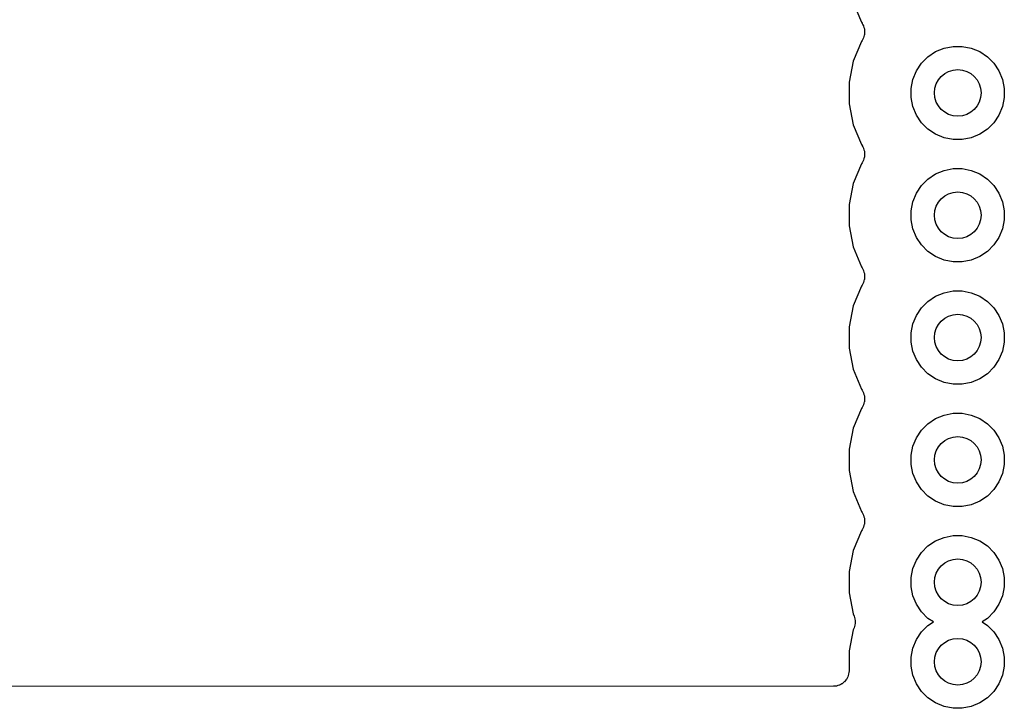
# Model space of a CAD drawing. Extents: x 1.11 to 3.55, y -2.64 to -1.26.
# Tile 10 of 19: x 2.65 to 2.97, y -2.64 to -2.42. Entities that reach past the tile are written whole.
import ezdxf

# ---------------------------------------------------------------- set-up
doc = ezdxf.new("R2010")
doc.units = 0
doc.header["$MEASUREMENT"] = 0
doc.layers.add('BLACK', color=7, linetype='CONTINUOUS')

msp = doc.modelspace()

# ---------------------------------------------------------------- linework, layer by layer
at = {"layer": 'BLACK', "linetype": 'CONTINUOUS'}
for p, q in [((2.9191, -2.41178), (2.92174, -2.41815)), ((2.92174, -2.41815), (2.92196, -2.41848)), ((2.92196, -2.41848), (2.92197, -2.4185)), ((2.92197, -2.4185), (2.92197, -2.4185)), ((2.92197, -2.4185), (2.92197, -2.4185)), ((2.92197, -2.4185), (2.922, -2.41854)), ((2.922, -2.41854), (2.92221, -2.41896)), ((2.92221, -2.41896), (2.92243, -2.41937)), ((2.92243, -2.41937), (2.92244, -2.41939)), ((2.92244, -2.41939), (2.92245, -2.41941)), ((2.92245, -2.41941), (2.92258, -2.41985)), ((2.92258, -2.41985), (2.92271, -2.4203)), ((2.92275, -2.42178), (2.9227, -2.42224)), ((2.92271, -2.4203), (2.92271, -2.42032)), ((2.92271, -2.42032), (2.92272, -2.42034)), ((2.92272, -2.42034), (2.92276, -2.42081)), ((2.9228, -2.42132), (2.92275, -2.42178)), ((2.92276, -2.42081), (2.9228, -2.42127)), ((2.9228, -2.42127), (2.9228, -2.42129)), ((2.9228, -2.42129), (2.9228, -2.42132)), ((2.92174, -2.42437), (2.9191, -2.43074)), ((2.92196, -2.42404), (2.92174, -2.42437)), ((2.92218, -2.42363), (2.92196, -2.42404)), ((2.9224, -2.42322), (2.92218, -2.42363)), ((2.92241, -2.4232), (2.9224, -2.42322)), ((2.92242, -2.42318), (2.92241, -2.4232)), ((2.92256, -2.42273), (2.92242, -2.42318)), ((2.92269, -2.42229), (2.92256, -2.42273)), ((2.9227, -2.42226), (2.92269, -2.42229)), ((2.9227, -2.42224), (2.9227, -2.42226)), ((2.94319, -2.42929), (2.94565, -2.42765)), ((2.94565, -2.42765), (2.94838, -2.42652)), ((2.94838, -2.42652), (2.95128, -2.42594)), ((2.95128, -2.42594), (2.95423, -2.42594)), ((2.95423, -2.42594), (2.95713, -2.42652)), ((2.95713, -2.42652), (2.95986, -2.42765)), ((2.95986, -2.42765), (2.96232, -2.42929)), ((2.9191, -2.43074), (2.91776, -2.4375)), ((2.93946, -2.43384), (2.9411, -2.43138)), ((2.9411, -2.43138), (2.94319, -2.42929)), ((2.96232, -2.42929), (2.96441, -2.43138)), ((2.96441, -2.43138), (2.96605, -2.43384)), ((2.93833, -2.43657), (2.93946, -2.43384)), ((2.96605, -2.43384), (2.96718, -2.43657)), ((2.91776, -2.4375), (2.91776, -2.44439)), ((2.93776, -2.43947), (2.93833, -2.43657)), ((2.96718, -2.43657), (2.96776, -2.43947)), ((2.93776, -2.44242), (2.93776, -2.43947)), ((2.96776, -2.43947), (2.96776, -2.44242)), ((2.93833, -2.44532), (2.93776, -2.44242)), ((2.96776, -2.44242), (2.96718, -2.44532)), ((2.91776, -2.44439), (2.9191, -2.45115)), ((2.93946, -2.44805), (2.93833, -2.44532)), ((2.96718, -2.44532), (2.96605, -2.44805)), ((2.9411, -2.45051), (2.93946, -2.44805)), ((2.96605, -2.44805), (2.96441, -2.45051)), ((2.9191, -2.45115), (2.92174, -2.45752)), ((2.94319, -2.4526), (2.9411, -2.45051)), ((2.94565, -2.45424), (2.94319, -2.4526)), ((2.96232, -2.4526), (2.95986, -2.45424)), ((2.96441, -2.45051), (2.96232, -2.4526)), ((2.94838, -2.45537), (2.94565, -2.45424)), ((2.95128, -2.45594), (2.94838, -2.45537)), ((2.95423, -2.45594), (2.95128, -2.45594)), ((2.95713, -2.45537), (2.95423, -2.45594)), ((2.95986, -2.45424), (2.95713, -2.45537)), ((2.92174, -2.45752), (2.92196, -2.45785)), ((2.92196, -2.45785), (2.92197, -2.45787)), ((2.92197, -2.45787), (2.92197, -2.45787)), ((2.92197, -2.45787), (2.92197, -2.45787)), ((2.92197, -2.45787), (2.922, -2.45791)), ((2.922, -2.45791), (2.92221, -2.45833)), ((2.92221, -2.45833), (2.92243, -2.45874)), ((2.92243, -2.45874), (2.92244, -2.45876)), ((2.92244, -2.45876), (2.92245, -2.45878)), ((2.92245, -2.45878), (2.92258, -2.45922)), ((2.92258, -2.45922), (2.92271, -2.45967)), ((2.92271, -2.45967), (2.92271, -2.45969)), ((2.92271, -2.45969), (2.92272, -2.45971)), ((2.92272, -2.45971), (2.92276, -2.46018)), ((2.92218, -2.463), (2.92196, -2.46341)), ((2.9224, -2.46259), (2.92218, -2.463)), ((2.92241, -2.46257), (2.9224, -2.46259)), ((2.92242, -2.46255), (2.92241, -2.46257)), ((2.92255, -2.4621), (2.92242, -2.46255)), ((2.92269, -2.46166), (2.92255, -2.4621)), ((2.9227, -2.46163), (2.92269, -2.46166)), ((2.92275, -2.46115), (2.9227, -2.46161)), ((2.9227, -2.46161), (2.9227, -2.46163)), ((2.9228, -2.46069), (2.92275, -2.46115)), ((2.92276, -2.46018), (2.9228, -2.46064)), ((2.9228, -2.46064), (2.9228, -2.46066)), ((2.9228, -2.46066), (2.9228, -2.46069)), ((2.92174, -2.46374), (2.9191, -2.47011)), ((2.92196, -2.46341), (2.92174, -2.46374)), ((2.94565, -2.46702), (2.94838, -2.46589)), ((2.94838, -2.46589), (2.95128, -2.46531)), ((2.95128, -2.46531), (2.95423, -2.46531)), ((2.95423, -2.46531), (2.95713, -2.46589)), ((2.95713, -2.46589), (2.95986, -2.46702)), ((2.9411, -2.47075), (2.94319, -2.46866)), ((2.94319, -2.46866), (2.94565, -2.46702)), ((2.95986, -2.46702), (2.96232, -2.46866)), ((2.96232, -2.46866), (2.96441, -2.47075)), ((2.9191, -2.47011), (2.91776, -2.47687)), ((2.93946, -2.47321), (2.9411, -2.47075)), ((2.96441, -2.47075), (2.96605, -2.47321)), ((2.93833, -2.47594), (2.93946, -2.47321)), ((2.96605, -2.47321), (2.96718, -2.47594)), ((2.91776, -2.47687), (2.91776, -2.48376)), ((2.93776, -2.47884), (2.93833, -2.47594)), ((2.93776, -2.48179), (2.93776, -2.47884)), ((2.96718, -2.47594), (2.96776, -2.47884)), ((2.96776, -2.47884), (2.96776, -2.48179)), ((2.93833, -2.48469), (2.93776, -2.48179)), ((2.96776, -2.48179), (2.96718, -2.48469)), ((2.91776, -2.48376), (2.9191, -2.49052)), ((2.93946, -2.48742), (2.93833, -2.48469)), ((2.96718, -2.48469), (2.96605, -2.48742)), ((2.9411, -2.48988), (2.93946, -2.48742)), ((2.96605, -2.48742), (2.96441, -2.48988)), ((2.9191, -2.49052), (2.92174, -2.49689)), ((2.94319, -2.49197), (2.9411, -2.48988)), ((2.96441, -2.48988), (2.96232, -2.49197)), ((2.94565, -2.49361), (2.94319, -2.49197)), ((2.94838, -2.49474), (2.94565, -2.49361)), ((2.95128, -2.49531), (2.94838, -2.49474)), ((2.95713, -2.49474), (2.95423, -2.49531)), ((2.95986, -2.49361), (2.95713, -2.49474)), ((2.96232, -2.49197), (2.95986, -2.49361)), ((2.92174, -2.49689), (2.92196, -2.49722)), ((2.92196, -2.49722), (2.92197, -2.49724)), ((2.92197, -2.49724), (2.92197, -2.49724)), ((2.92197, -2.49724), (2.92197, -2.49724)), ((2.92197, -2.49724), (2.922, -2.49728)), ((2.922, -2.49728), (2.92221, -2.4977)), ((2.92221, -2.4977), (2.92243, -2.49811)), ((2.95423, -2.49531), (2.95128, -2.49531)), ((2.92243, -2.49811), (2.92244, -2.49813)), ((2.92244, -2.49813), (2.92245, -2.49815)), ((2.92245, -2.49815), (2.92258, -2.49859)), ((2.92269, -2.50103), (2.92255, -2.50147)), ((2.92258, -2.49859), (2.92271, -2.49904)), ((2.9227, -2.501), (2.92269, -2.50103)), ((2.92275, -2.50052), (2.9227, -2.50098)), ((2.9227, -2.50098), (2.9227, -2.501)), ((2.92271, -2.49904), (2.92271, -2.49906)), ((2.92271, -2.49906), (2.92272, -2.49908)), ((2.92272, -2.49908), (2.92276, -2.49955)), ((2.9228, -2.50006), (2.92275, -2.50052)), ((2.92276, -2.49955), (2.9228, -2.50001)), ((2.9228, -2.50001), (2.9228, -2.50003)), ((2.9228, -2.50003), (2.9228, -2.50006)), ((2.92174, -2.50311), (2.9191, -2.50948)), ((2.92196, -2.50278), (2.92174, -2.50311)), ((2.92218, -2.50237), (2.92196, -2.50278)), ((2.9224, -2.50196), (2.92218, -2.50237)), ((2.92241, -2.50194), (2.9224, -2.50196)), ((2.92242, -2.50192), (2.92241, -2.50194)), ((2.92255, -2.50147), (2.92242, -2.50192)), ((2.94319, -2.50803), (2.94565, -2.50639)), ((2.94565, -2.50639), (2.94838, -2.50526)), ((2.94838, -2.50526), (2.95128, -2.50469)), ((2.95128, -2.50469), (2.95423, -2.50469)), ((2.95423, -2.50469), (2.95713, -2.50526)), ((2.95713, -2.50526), (2.95986, -2.50639)), ((2.95986, -2.50639), (2.96232, -2.50803)), ((2.9191, -2.50948), (2.91776, -2.51624)), ((2.93946, -2.51258), (2.9411, -2.51012)), ((2.9411, -2.51012), (2.94319, -2.50803)), ((2.96232, -2.50803), (2.96441, -2.51012)), ((2.96441, -2.51012), (2.96605, -2.51258)), ((2.93833, -2.51531), (2.93946, -2.51258)), ((2.96605, -2.51258), (2.96718, -2.51531)), ((2.91776, -2.51624), (2.91776, -2.52313)), ((2.93776, -2.51821), (2.93833, -2.51531)), ((2.96718, -2.51531), (2.96776, -2.51821)), ((2.93776, -2.52116), (2.93776, -2.51821)), ((2.96776, -2.51821), (2.96776, -2.52116)), ((2.91776, -2.52313), (2.9191, -2.52989)), ((2.93833, -2.52406), (2.93776, -2.52116)), ((2.96776, -2.52116), (2.96718, -2.52406)), ((2.93946, -2.52679), (2.93833, -2.52406)), ((2.96718, -2.52406), (2.96605, -2.52679)), ((2.9411, -2.52925), (2.93946, -2.52679)), ((2.94319, -2.53134), (2.9411, -2.52925)), ((2.96441, -2.52925), (2.96232, -2.53134)), ((2.96605, -2.52679), (2.96441, -2.52925)), ((2.9191, -2.52989), (2.92174, -2.53626)), ((2.94565, -2.53298), (2.94319, -2.53134)), ((2.96232, -2.53134), (2.95986, -2.53298)), ((2.94838, -2.53411), (2.94565, -2.53298)), ((2.95128, -2.53469), (2.94838, -2.53411)), ((2.95423, -2.53469), (2.95128, -2.53469)), ((2.95713, -2.53411), (2.95423, -2.53469)), ((2.95986, -2.53298), (2.95713, -2.53411)), ((2.92174, -2.53626), (2.92196, -2.53659)), ((2.92196, -2.53659), (2.92197, -2.53661)), ((2.92197, -2.53661), (2.92197, -2.53661)), ((2.92197, -2.53661), (2.92197, -2.53661)), ((2.92197, -2.53661), (2.922, -2.53665)), ((2.922, -2.53665), (2.92221, -2.53707)), ((2.92221, -2.53707), (2.92243, -2.53748)), ((2.92243, -2.53748), (2.92244, -2.5375)), ((2.92244, -2.5375), (2.92245, -2.53752)), ((2.92245, -2.53752), (2.92258, -2.53796)), ((2.92258, -2.53796), (2.92271, -2.53841)), ((2.92271, -2.53841), (2.92271, -2.53843)), ((2.92271, -2.53843), (2.92272, -2.53845)), ((2.92272, -2.53845), (2.92276, -2.53892)), ((2.92276, -2.53892), (2.9228, -2.53938)), ((2.92196, -2.54215), (2.92174, -2.54248)), ((2.92218, -2.54174), (2.92196, -2.54215)), ((2.9224, -2.54133), (2.92218, -2.54174)), ((2.92241, -2.54131), (2.9224, -2.54133)), ((2.92242, -2.54129), (2.92241, -2.54131)), ((2.92255, -2.54084), (2.92242, -2.54129)), ((2.92269, -2.5404), (2.92255, -2.54084)), ((2.9227, -2.54037), (2.92269, -2.5404)), ((2.92275, -2.53989), (2.9227, -2.54035)), ((2.9227, -2.54035), (2.9227, -2.54037)), ((2.9228, -2.53943), (2.92275, -2.53989)), ((2.9228, -2.53938), (2.9228, -2.53941)), ((2.9228, -2.53941), (2.9228, -2.53943)), ((2.92174, -2.54248), (2.9191, -2.54885)), ((2.94565, -2.54576), (2.94838, -2.54463)), ((2.94838, -2.54463), (2.95128, -2.54406)), ((2.95128, -2.54406), (2.95423, -2.54406)), ((2.95423, -2.54406), (2.95713, -2.54463)), ((2.95713, -2.54463), (2.95986, -2.54576)), ((2.9411, -2.54949), (2.94319, -2.5474)), ((2.94319, -2.5474), (2.94565, -2.54576)), ((2.95986, -2.54576), (2.96232, -2.5474)), ((2.96232, -2.5474), (2.96441, -2.54949)), ((2.9191, -2.54885), (2.91776, -2.55561)), ((2.93946, -2.55195), (2.9411, -2.54949)), ((2.96441, -2.54949), (2.96605, -2.55195)), ((2.93776, -2.55758), (2.93833, -2.55468)), ((2.93833, -2.55468), (2.93946, -2.55195)), ((2.96605, -2.55195), (2.96718, -2.55468)), ((2.96718, -2.55468), (2.96776, -2.55758)), ((2.91776, -2.55561), (2.91776, -2.5625)), ((2.93776, -2.56053), (2.93776, -2.55758)), ((2.96776, -2.55758), (2.96776, -2.56053)), ((2.93833, -2.56343), (2.93776, -2.56053)), ((2.96776, -2.56053), (2.96718, -2.56343)), ((2.91776, -2.5625), (2.9191, -2.56926)), ((2.93946, -2.56616), (2.93833, -2.56343)), ((2.96718, -2.56343), (2.96605, -2.56616)), ((2.9411, -2.56862), (2.93946, -2.56616)), ((2.96605, -2.56616), (2.96441, -2.56862)), ((2.9191, -2.56926), (2.92174, -2.57563)), ((2.94319, -2.57071), (2.9411, -2.56862)), ((2.94565, -2.57235), (2.94319, -2.57071)), ((2.96232, -2.57071), (2.95986, -2.57235)), ((2.96441, -2.56862), (2.96232, -2.57071)), ((2.94838, -2.57348), (2.94565, -2.57235)), ((2.95128, -2.57406), (2.94838, -2.57348)), ((2.95423, -2.57406), (2.95128, -2.57406)), ((2.95713, -2.57348), (2.95423, -2.57406)), ((2.95986, -2.57235), (2.95713, -2.57348)), ((2.92174, -2.57563), (2.92196, -2.57596)), ((2.92196, -2.57596), (2.92197, -2.57598)), ((2.92197, -2.57598), (2.92197, -2.57598)), ((2.92197, -2.57598), (2.92197, -2.57599)), ((2.92197, -2.57599), (2.922, -2.57602)), ((2.922, -2.57602), (2.92221, -2.57644)), ((2.92221, -2.57644), (2.92243, -2.57685)), ((2.92243, -2.57685), (2.92244, -2.57687)), ((2.92244, -2.57687), (2.92245, -2.57689)), ((2.92245, -2.57689), (2.92258, -2.57734)), ((2.92255, -2.58021), (2.92242, -2.58066)), ((2.92269, -2.57977), (2.92255, -2.58021)), ((2.92258, -2.57734), (2.92271, -2.57778)), ((2.9227, -2.57974), (2.92269, -2.57977)), ((2.92275, -2.57926), (2.9227, -2.57972)), ((2.9227, -2.57972), (2.9227, -2.57974)), ((2.92271, -2.57778), (2.92271, -2.5778)), ((2.92271, -2.5778), (2.92272, -2.57782)), ((2.92272, -2.57782), (2.92276, -2.57829)), ((2.9228, -2.5788), (2.92275, -2.57926)), ((2.92276, -2.57829), (2.9228, -2.57875)), ((2.9228, -2.57875), (2.9228, -2.57878)), ((2.9228, -2.57878), (2.9228, -2.5788)), ((2.92174, -2.58185), (2.9191, -2.58822)), ((2.92196, -2.58152), (2.92174, -2.58185)), ((2.92218, -2.58111), (2.92196, -2.58152)), ((2.9224, -2.5807), (2.92218, -2.58111)), ((2.92241, -2.58068), (2.9224, -2.5807)), ((2.92242, -2.58066), (2.92241, -2.58068)), ((2.94838, -2.584), (2.95128, -2.58343)), ((2.95128, -2.58343), (2.95423, -2.58343)), ((2.95423, -2.58343), (2.95713, -2.584)), ((2.94319, -2.58677), (2.94565, -2.58513)), ((2.94565, -2.58513), (2.94838, -2.584)), ((2.95713, -2.584), (2.95986, -2.58513)), ((2.95986, -2.58513), (2.96232, -2.58677)), ((2.9191, -2.58822), (2.91776, -2.59498)), ((2.93946, -2.59132), (2.9411, -2.58886)), ((2.9411, -2.58886), (2.94319, -2.58677)), ((2.96232, -2.58677), (2.96441, -2.58886)), ((2.96441, -2.58886), (2.96605, -2.59132)), ((2.93833, -2.59405), (2.93946, -2.59132)), ((2.96605, -2.59132), (2.96718, -2.59405)), ((2.91776, -2.59498), (2.91776, -2.60187)), ((2.93776, -2.59695), (2.93833, -2.59405)), ((2.96718, -2.59405), (2.96776, -2.59695)), ((2.93776, -2.5999), (2.93776, -2.59695)), ((2.96776, -2.59695), (2.96776, -2.5999)), ((2.91776, -2.60187), (2.9191, -2.60863)), ((2.93833, -2.6028), (2.93776, -2.5999)), ((2.96776, -2.5999), (2.96718, -2.6028)), ((2.93946, -2.60553), (2.93833, -2.6028)), ((2.9411, -2.60799), (2.93946, -2.60553)), ((2.96605, -2.60553), (2.96441, -2.60799)), ((2.96718, -2.6028), (2.96605, -2.60553)), ((2.9191, -2.60863), (2.91938, -2.60931)), ((2.94319, -2.61008), (2.9411, -2.60799)), ((2.96441, -2.60799), (2.96232, -2.61008)), ((2.91938, -2.60931), (2.91939, -2.60932)), ((2.91939, -2.60932), (2.91939, -2.60932)), ((2.91939, -2.60932), (2.91939, -2.60932)), ((2.91939, -2.60932), (2.91941, -2.60937)), ((2.91941, -2.60937), (2.91953, -2.60982)), ((2.91953, -2.60982), (2.91967, -2.61026)), ((2.91971, -2.61174), (2.91966, -2.6122)), ((2.91967, -2.61026), (2.91967, -2.61028)), ((2.91967, -2.61028), (2.91968, -2.61031)), ((2.91968, -2.61031), (2.91972, -2.61077)), ((2.91976, -2.61128), (2.91971, -2.61174)), ((2.91972, -2.61077), (2.91976, -2.61123)), ((2.91976, -2.61123), (2.91976, -2.61126)), ((2.91976, -2.61126), (2.91976, -2.61128)), ((2.94491, -2.61122), (2.94319, -2.61008)), ((2.94319, -2.61236), (2.94491, -2.61122)), ((2.96232, -2.61008), (2.96061, -2.61122)), ((2.96061, -2.61122), (2.96232, -2.61236)), ((2.9191, -2.61381), (2.91776, -2.62057)), ((2.91938, -2.61313), (2.9191, -2.61381)), ((2.91951, -2.61269), (2.91938, -2.61313)), ((2.91965, -2.61225), (2.91951, -2.61269)), ((2.91966, -2.61223), (2.91965, -2.61225)), ((2.91966, -2.6122), (2.91966, -2.61223)), ((2.93946, -2.61691), (2.9411, -2.61445)), ((2.9411, -2.61445), (2.94319, -2.61236)), ((2.96232, -2.61236), (2.96441, -2.61445)), ((2.96441, -2.61445), (2.96605, -2.61691)), ((2.93833, -2.61964), (2.93946, -2.61691)), ((2.96605, -2.61691), (2.96718, -2.61964)), ((2.91776, -2.62057), (2.91776, -2.62694)), ((2.93776, -2.62254), (2.93833, -2.61964)), ((2.96718, -2.61964), (2.96776, -2.62254)), ((2.93776, -2.62549), (2.93776, -2.62254)), ((2.96776, -2.62254), (2.96776, -2.62549)), ((2.9177, -2.62748), (2.91765, -2.62795)), ((2.91765, -2.62795), (2.91765, -2.62796)), ((2.91765, -2.62796), (2.91765, -2.62798)), ((2.91776, -2.62701), (2.9177, -2.62748)), ((2.91776, -2.62694), (2.91776, -2.62697)), ((2.91776, -2.62697), (2.91776, -2.62698)), ((2.91776, -2.62698), (2.91776, -2.62698)), ((2.91776, -2.62698), (2.91776, -2.62701)), ((2.93833, -2.62839), (2.93776, -2.62549)), ((2.96776, -2.62549), (2.96718, -2.62839)), ((2.91549, -2.63112), (2.91508, -2.63134)), ((2.91551, -2.63111), (2.91549, -2.63112)), ((2.91552, -2.6311), (2.91551, -2.63111)), ((2.91589, -2.63081), (2.91552, -2.6311)), ((2.91625, -2.63051), (2.91589, -2.63081)), ((2.91627, -2.6305), (2.91625, -2.63051)), ((2.91628, -2.63049), (2.91627, -2.6305)), ((2.91658, -2.63012), (2.91628, -2.63049)), ((2.91688, -2.62977), (2.91658, -2.63012)), ((2.91689, -2.62975), (2.91688, -2.62977)), ((2.9169, -2.62974), (2.91689, -2.62975)), ((2.91713, -2.62932), (2.9169, -2.62974)), ((2.91735, -2.62891), (2.91713, -2.62932)), ((2.91736, -2.62889), (2.91735, -2.62891)), ((2.91737, -2.62888), (2.91736, -2.62889)), ((2.9175, -2.62843), (2.91737, -2.62888)), ((2.91765, -2.62798), (2.9175, -2.62843)), ((2.93946, -2.63112), (2.93833, -2.62839)), ((2.9411, -2.63358), (2.93946, -2.63112)), ((2.96605, -2.63112), (2.96441, -2.63358)), ((2.96718, -2.62839), (2.96605, -2.63112)), ((2.91276, -2.63194), (1.118, -2.63201)), ((2.91322, -2.63189), (2.91276, -2.63194)), ((2.91369, -2.63185), (2.91322, -2.63189)), ((2.91371, -2.63185), (2.91369, -2.63185)), ((2.91373, -2.63185), (2.91371, -2.63185)), ((2.91418, -2.63171), (2.91373, -2.63185)), ((2.91463, -2.63158), (2.91418, -2.63171)), ((2.91464, -2.63157), (2.91463, -2.63158)), ((2.91466, -2.63156), (2.91464, -2.63157)), ((2.91508, -2.63134), (2.91466, -2.63156)), ((2.94319, -2.63567), (2.9411, -2.63358)), ((2.96441, -2.63358), (2.96232, -2.63567)), ((2.94565, -2.63731), (2.94319, -2.63567)), ((2.94838, -2.63844), (2.94565, -2.63731)), ((2.95986, -2.63731), (2.95713, -2.63844)), ((2.96232, -2.63567), (2.95986, -2.63731)), ((2.95128, -2.63902), (2.94838, -2.63844)), ((2.95423, -2.63902), (2.95128, -2.63902)), ((2.95713, -2.63844), (2.95423, -2.63902))]:
    msp.add_line(p, q, dxfattribs=at)
at = {"layer": 'BLACK'}
for centre in [(2.95276, -2.44094), (2.95276, -2.48031), (2.95276, -2.51969), (2.95276, -2.55906), (2.95276, -2.59843), (2.95276, -2.62402)]:
    msp.add_circle(centre, 0.0075, dxfattribs=at)

doc.saveas('drawing.dxf')
